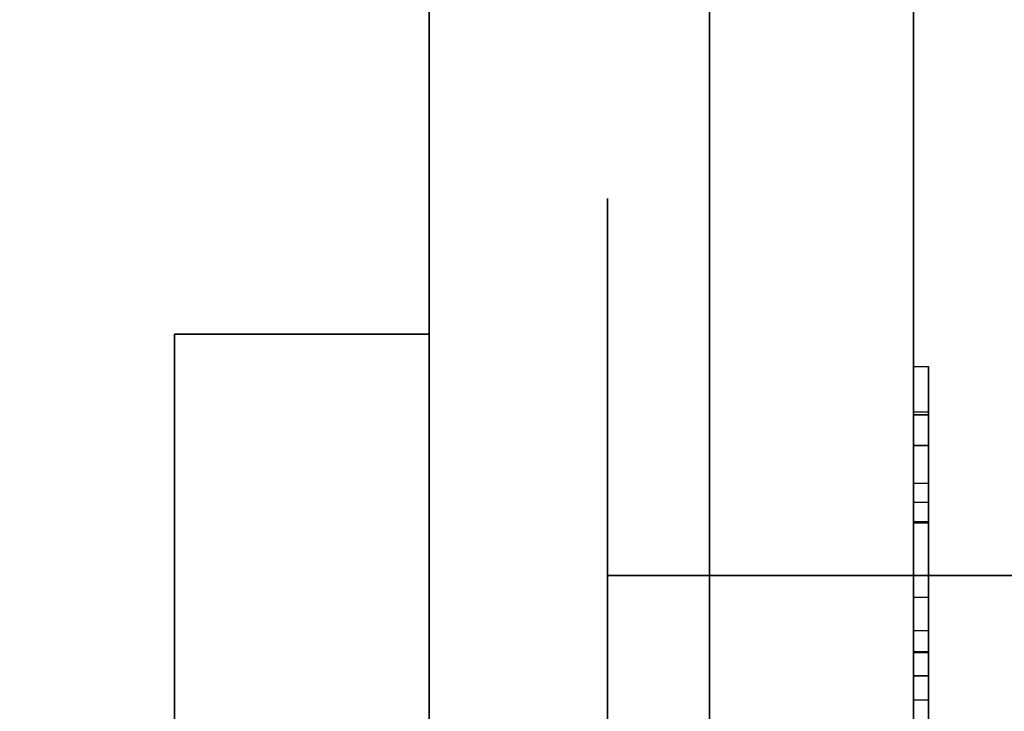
# Model space of a CAD drawing. Header units: millimetres. Extents: x 0 to 1524, y 0 to 1016.
# Tile 13 of 256: x 157.69 to 159.62, y 394.6 to 395.96. Entities that reach past the tile are written whole.
import ezdxf

# ---------------------------------------------------------------- set-up
doc = ezdxf.new("R2010")
doc.units = ezdxf.units.MM
doc.header["$LTSCALE"] = 83.82
doc.layers.get('0').update_dxf_attribs({"linetype": 'CONTINUOUS'})
doc.styles.get("Standard").update_dxf_attribs({"font": 'txt', "width": 0.8})
doc.dimstyles.new('DIMSTYLE_1', dxfattribs={"dimtxt": 15, "dimasz": 12, "dimexe": 0.18, "dimexo": 0.0625, "dimgap": 0.09, "dimtad": 1, "dimzin": 0, "dimdsep": 46, "dimtxsty": 'STANDARD', "dimblk": 'CLOSED', "dimblk1": 'CLOSED', "dimblk2": 'CLOSED', "dimcen": 0.09, "dimadec": 0, "dimazin": 0, "dimtp": 0.01, "dimtm": 0.01, "dimtfac": 1, "dimtofl": 0, "dimtmove": 0, "dimatfit": 3, "dimldrblk": 'CLOSED', "dimfxl": 1, "dimtolj": 1, "dimtzin": 0, "dimarcsym": 0})

# ---------------------------------------------------------------- blocks, each defined once
blk = doc.blocks.new('_CLOSED')
at = {"color": 0, "linetype": 'BYBLOCK'}
for p, q in [((0, 0), (-1, 0.20833)), ((-1, 0.20833), (-1, -0.20833)), ((-1, -0.20833), (0, 0)), ((-1, 0), (0, 0))]:
    blk.add_line(p, q, dxfattribs=at)
blk = doc.blocks.new('*D4')
at = {"color": 2, "linetype": 'CONTINUOUS'}
for p, q in [((230.4937, 451.2067), (62.2275, 451.2067)), ((63.2275, 451.2067), (63.2275, 415.0317)), ((63.2275, 378.8567), (63.2275, 415.0317)), ((168.9687, 378.8567), (62.2275, 378.8567))]:
    blk.add_line(p, q, dxfattribs=at)
at = {"color": 2, "linetype": 'CONTINUOUS', "xscale": 12, "yscale": 12, "zscale": 12}
for p, rotation in [((63.2275, 451.2067), 90), ((63.2275, 378.8567), 270)]:
    blk.add_blockref('_CLOSED', p, dxfattribs=dict(at, rotation=rotation))

msp = doc.modelspace()

# ---------------------------------------------------------------- linework, layer by layer
at = {"color": 7, "linetype": 'CONTINUOUS'}
for p, q in [((158.4937, 400.3067), (158.4937, 393.7067)), ((158.4937, 393.7067), (158.4937, 400.3067)), ((158.4937, 400.3067), (158.4937, 393.7067)), ((158.4937, 393.7067), (158.4937, 400.3067)), ((158.4937, 400.3067), (158.4937, 393.7067)), ((158.4937, 393.7067), (158.4937, 400.3067)), ((158.4937, 400.3067), (158.4937, 393.7067)), ((158.4937, 393.7067), (158.4937, 400.3067)), ((158.8437, 395.6067), (158.8437, 394.7067)), ((158.8437, 395.1067), (158.8437, 395.6067)), ((158.8437, 395.6067), (158.8437, 395.1067)), ((158.8437, 394.7067), (158.8437, 395.6067)), ((158.8437, 395.6067), (158.8437, 394.7067)), ((158.8437, 395.1067), (158.8437, 395.6067)), ((158.8437, 395.6067), (158.8437, 395.1067)), ((158.8437, 394.7067), (158.8437, 395.6067)), ((158.8437, 395.6067), (158.8437, 394.7067)), ((158.8437, 395.1067), (158.8437, 395.6067)), ((158.8437, 395.6067), (158.8437, 395.1067)), ((158.8437, 394.7067), (158.8437, 395.6067)), ((158.8437, 395.6067), (158.8437, 394.7067)), ((158.8437, 395.1067), (158.8437, 395.6067)), ((158.8437, 395.6067), (158.8437, 395.1067)), ((158.8437, 394.7067), (158.8437, 395.6067)), ((159.0437, 395.6067), (159.0437, 395.1067)), ((159.0437, 395.0035), (159.0437, 395.6067)), ((159.0437, 395.6067), (159.0437, 395.0035)), ((159.0437, 395.1067), (159.0437, 395.6067)), ((159.0437, 395.6067), (159.0437, 395.1067)), ((159.0437, 395.0035), (159.0437, 395.6067)), ((159.0437, 395.6067), (159.0437, 395.0035)), ((159.0437, 395.1067), (159.0437, 395.6067)), ((159.0437, 395.6067), (159.0437, 395.1067)), ((159.0437, 395.0035), (159.0437, 395.6067)), ((159.0437, 395.6067), (159.0437, 395.0035)), ((159.0437, 395.1067), (159.0437, 395.6067)), ((159.0437, 395.6067), (159.0437, 395.1067)), ((159.0437, 395.0035), (159.0437, 395.6067)), ((159.0437, 395.6067), (159.0437, 395.0035)), ((159.0437, 395.1067), (159.0437, 395.6067)), ((157.9937, 395.3401), (157.9937, 393.7567)), ((158.4937, 395.3401), (157.9937, 395.3401)), ((157.9937, 393.7567), (157.9937, 395.3401)), ((157.9937, 395.3401), (158.4937, 395.3401)), ((157.9937, 395.3401), (157.9937, 393.7567)), ((158.4937, 395.3401), (157.9937, 395.3401)), ((157.9937, 393.7567), (157.9937, 395.3401)), ((157.9937, 395.3401), (158.4937, 395.3401)), ((157.9937, 395.3401), (157.9937, 393.7567)), ((158.4937, 395.3401), (157.9937, 395.3401)), ((157.9937, 393.7567), (157.9937, 395.3401)), ((157.9937, 395.3401), (158.4937, 395.3401)), ((157.9937, 395.3401), (157.9937, 393.7567)), ((158.4937, 395.3401), (157.9937, 395.3401)), ((157.9937, 393.7567), (157.9937, 395.3401)), ((157.9937, 395.3401), (158.4937, 395.3401)), ((158.4937, 393.7567), (158.4937, 395.3401)), ((158.4937, 395.3401), (158.4937, 393.7567)), ((158.4937, 393.7567), (158.4937, 395.3401)), ((158.4937, 395.3401), (158.4937, 393.7567)), ((158.4937, 393.7567), (158.4937, 395.3401)), ((158.4937, 395.3401), (158.4937, 393.7567)), ((158.4937, 393.7567), (158.4937, 395.3401)), ((158.4937, 395.3401), (158.4937, 393.7567)), ((159.4437, 395.2772), (159.4437, 395.2381)), ((159.4437, 395.2772), (159.4437, 395.2381)), ((159.4437, 395.2772), (159.4437, 395.2381)), ((159.4437, 395.2772), (159.4437, 395.2381)), ((159.4437, 395.2405), (159.4437, 395.277)), ((159.4437, 395.2405), (159.4437, 395.277)), ((159.4437, 395.2405), (159.4437, 395.277)), ((159.4437, 395.2405), (159.4437, 395.277)), ((159.4737, 395.2381), (159.4737, 395.2772)), ((159.4737, 395.2381), (159.4737, 395.2772)), ((159.4737, 395.2381), (159.4737, 395.2772)), ((159.4737, 395.2381), (159.4737, 395.2772)), ((159.4737, 395.277), (159.4737, 395.2405)), ((159.4737, 395.277), (159.4737, 395.2405)), ((159.4737, 395.277), (159.4737, 395.2405)), ((159.4737, 395.277), (159.4737, 395.2405)), ((159.4437, 395.1166), (159.4437, 395.2405)), ((159.4437, 395.1166), (159.4437, 395.2405)), ((159.4437, 395.1166), (159.4437, 395.2405)), ((159.4437, 395.1166), (159.4437, 395.2405)), ((159.4437, 395.2381), (159.4437, 394.1347)), ((159.4437, 395.2381), (159.4437, 394.1347)), ((159.4437, 395.2381), (159.4437, 394.1347)), ((159.4437, 395.2381), (159.4437, 394.1347)), ((159.4737, 395.2405), (159.4737, 395.1166)), ((159.4737, 395.2405), (159.4737, 395.1166)), ((159.4737, 395.2405), (159.4737, 395.1166)), ((159.4737, 395.2405), (159.4737, 395.1166)), ((159.4737, 394.1347), (159.4737, 395.2381)), ((159.4737, 394.1347), (159.4737, 395.2381)), ((159.4737, 394.1347), (159.4737, 395.2381)), ((159.4737, 394.1347), (159.4737, 395.2381)), ((159.4437, 395.0844), (159.4437, 395.1166)), ((159.4437, 395.0844), (159.4437, 395.1166)), ((159.4437, 395.0844), (159.4437, 395.1166)), ((159.4437, 395.0844), (159.4437, 395.1166)), ((159.4737, 395.1166), (159.4737, 395.0844)), ((159.4737, 395.1166), (159.4737, 395.0844)), ((159.4737, 395.1166), (159.4737, 395.0844)), ((159.4737, 395.1166), (159.4737, 395.0844)), ((158.8437, 394.9667), (158.8437, 395.1067)), ((158.8437, 395.1067), (158.8437, 394.9667)), ((158.8437, 394.9667), (158.8437, 395.1067)), ((158.8437, 395.1067), (158.8437, 394.9667)), ((158.8437, 394.9667), (158.8437, 395.1067)), ((158.8437, 395.1067), (158.8437, 394.9667)), ((158.8437, 394.9667), (158.8437, 395.1067)), ((158.8437, 395.1067), (158.8437, 394.9667)), ((159.0437, 395.1067), (159.0437, 394.9667)), ((159.0437, 394.9667), (159.0437, 395.1067)), ((159.0437, 395.1067), (159.0437, 394.9667)), ((159.0437, 394.9667), (159.0437, 395.1067)), ((159.0437, 395.1067), (159.0437, 394.9667)), ((159.0437, 394.9667), (159.0437, 395.1067)), ((159.0437, 395.1067), (159.0437, 394.9667)), ((159.0437, 394.9667), (159.0437, 395.1067)), ((159.4437, 395.0474), (159.4437, 395.0845)), ((159.4437, 395.0474), (159.4437, 395.0845)), ((159.4437, 395.0474), (159.4437, 395.0845)), ((159.4437, 395.0474), (159.4437, 395.0845)), ((159.4737, 395.0844), (159.4737, 395.0474)), ((159.4737, 395.0844), (159.4737, 395.0474)), ((159.4737, 395.0844), (159.4737, 395.0474)), ((159.4737, 395.0844), (159.4737, 395.0474)), ((159.4737, 395.0474), (159.4437, 395.0474)), ((159.4737, 395.0474), (159.4437, 395.0474)), ((159.4737, 395.0474), (159.4437, 395.0474)), ((159.4737, 395.0474), (159.4437, 395.0474)), ((159.0437, 394.7067), (159.0437, 395.0035)), ((159.0437, 395.0035), (159.0437, 394.7067)), ((159.0437, 394.7067), (159.0437, 395.0035)), ((159.0437, 395.0035), (159.0437, 394.7067)), ((159.0437, 394.7067), (159.0437, 395.0035)), ((159.0437, 395.0035), (159.0437, 394.7067)), ((159.0437, 394.7067), (159.0437, 395.0035)), ((159.0437, 395.0035), (159.0437, 394.7067)), ((159.4437, 394.1367), (159.4437, 395.0104)), ((159.4437, 395.0104), (159.4737, 395.0104)), ((159.4437, 394.1367), (159.4437, 395.0104)), ((159.4437, 395.0104), (159.4737, 395.0104)), ((159.4437, 394.1367), (159.4437, 395.0104)), ((159.4437, 395.0104), (159.4737, 395.0104)), ((159.4437, 394.1367), (159.4437, 395.0104)), ((159.4437, 395.0104), (159.4737, 395.0104)), ((159.4737, 395.0104), (159.4737, 394.1367)), ((159.4737, 395.0104), (159.4737, 394.1367)), ((159.4737, 395.0104), (159.4737, 394.1367)), ((159.4737, 395.0104), (159.4737, 394.1367)), ((158.8437, 394.8667), (158.8437, 394.9667)), ((158.8437, 394.9667), (158.8437, 394.8667)), ((158.8437, 394.8667), (158.8437, 394.9667)), ((158.8437, 394.9667), (158.8437, 394.8667)), ((158.8437, 394.8667), (158.8437, 394.9667)), ((158.8437, 394.9667), (158.8437, 394.8667)), ((158.8437, 394.8667), (158.8437, 394.9667)), ((158.8437, 394.9667), (158.8437, 394.8667)), ((159.0437, 394.9667), (159.0437, 394.8667)), ((159.0437, 394.8667), (159.0437, 394.9667)), ((159.0437, 394.9667), (159.0437, 394.8667)), ((159.0437, 394.8667), (159.0437, 394.9667)), ((159.0437, 394.9667), (159.0437, 394.8667)), ((159.0437, 394.8667), (159.0437, 394.9667)), ((159.0437, 394.9667), (159.0437, 394.8667)), ((159.0437, 394.8667), (159.0437, 394.9667)), ((159.4437, 394.9337), (159.4437, 394.9724)), ((159.4437, 394.9724), (159.4737, 394.9724)), ((159.4437, 394.9337), (159.4437, 394.9724)), ((159.4437, 394.9724), (159.4737, 394.9724)), ((159.4437, 394.9337), (159.4437, 394.9724)), ((159.4437, 394.9724), (159.4737, 394.9724)), ((159.4437, 394.9337), (159.4437, 394.9724)), ((159.4437, 394.9724), (159.4737, 394.9724)), ((159.4437, 394.9719), (159.4437, 394.9337)), ((159.4737, 394.9719), (159.4437, 394.9719)), ((159.4437, 394.9719), (159.4437, 394.9337)), ((159.4737, 394.9719), (159.4437, 394.9719)), ((159.4437, 394.9719), (159.4437, 394.9337)), ((159.4737, 394.9719), (159.4437, 394.9719)), ((159.4437, 394.9719), (159.4437, 394.9337)), ((159.4737, 394.9719), (159.4437, 394.9719)), ((159.4437, 394.8233), (159.4437, 394.9703)), ((159.4437, 394.9703), (159.4737, 394.9703)), ((159.4437, 394.8233), (159.4437, 394.9703)), ((159.4437, 394.9703), (159.4737, 394.9703)), ((159.4437, 394.8233), (159.4437, 394.9703)), ((159.4437, 394.9703), (159.4737, 394.9703)), ((159.4437, 394.8233), (159.4437, 394.9703)), ((159.4437, 394.9703), (159.4737, 394.9703)), ((159.4437, 394.9701), (159.4437, 394.7955)), ((159.4737, 394.9701), (159.4437, 394.9701)), ((159.4437, 394.9701), (159.4437, 394.7955)), ((159.4737, 394.9701), (159.4437, 394.9701)), ((159.4437, 394.9701), (159.4437, 394.7955)), ((159.4737, 394.9701), (159.4437, 394.9701)), ((159.4437, 394.9701), (159.4437, 394.7955)), ((159.4737, 394.9701), (159.4437, 394.9701)), ((159.4737, 394.9724), (159.4737, 394.9337)), ((159.4737, 394.9724), (159.4737, 394.9337)), ((159.4737, 394.9724), (159.4737, 394.9337)), ((159.4737, 394.9724), (159.4737, 394.9337)), ((159.4737, 394.9337), (159.4737, 394.9719)), ((159.4737, 394.9337), (159.4737, 394.9719)), ((159.4737, 394.9337), (159.4737, 394.9719)), ((159.4737, 394.9337), (159.4737, 394.9719)), ((159.4737, 394.9703), (159.4737, 394.8233)), ((159.4737, 394.9703), (159.4737, 394.8233)), ((159.4737, 394.9703), (159.4737, 394.8233)), ((159.4737, 394.9703), (159.4737, 394.8233)), ((159.4737, 394.7955), (159.4737, 394.9701)), ((159.4737, 394.7955), (159.4737, 394.9701)), ((159.4737, 394.7955), (159.4737, 394.9701)), ((159.4737, 394.7955), (159.4737, 394.9701)), ((159.4437, 394.9214), (159.4437, 394.9337)), ((159.4437, 394.9337), (159.4437, 394.9214)), ((159.4437, 394.9214), (159.4437, 394.9337)), ((159.4437, 394.9337), (159.4437, 394.9214)), ((159.4437, 394.9214), (159.4437, 394.9337)), ((159.4437, 394.9337), (159.4437, 394.9214)), ((159.4437, 394.9214), (159.4437, 394.9337)), ((159.4437, 394.9337), (159.4437, 394.9214)), ((159.4737, 394.9214), (159.4737, 394.9337)), ((159.4737, 394.9337), (159.4737, 394.9214)), ((159.4737, 394.9214), (159.4737, 394.9337)), ((159.4737, 394.9337), (159.4737, 394.9214)), ((159.4737, 394.9214), (159.4737, 394.9337)), ((159.4737, 394.9337), (159.4737, 394.9214)), ((159.4737, 394.9214), (159.4737, 394.9337)), ((159.4737, 394.9337), (159.4737, 394.9214)), ((158.8437, 394.8667), (159.0437, 394.8667)), ((158.8437, 394.0667), (158.8437, 394.8667)), ((158.8437, 394.8667), (158.8437, 394.0667)), ((159.0437, 394.8667), (158.8437, 394.8667)), ((159.0437, 394.8667), (158.8437, 394.8667)), ((158.8437, 394.8667), (159.0437, 394.8667)), ((158.8437, 394.8667), (159.0437, 394.8667)), ((158.8437, 394.0667), (158.8437, 394.8667)), ((158.8437, 394.8667), (158.8437, 394.0667)), ((159.0437, 394.8667), (158.8437, 394.8667)), ((159.0437, 394.8667), (158.8437, 394.8667)), ((158.8437, 394.8667), (159.0437, 394.8667)), ((158.8437, 394.8667), (159.0437, 394.8667)), ((158.8437, 394.0667), (158.8437, 394.8667)), ((158.8437, 394.8667), (158.8437, 394.0667)), ((159.0437, 394.8667), (158.8437, 394.8667)), ((159.0437, 394.8667), (158.8437, 394.8667)), ((158.8437, 394.8667), (159.0437, 394.8667)), ((158.8437, 394.8667), (159.0437, 394.8667)), ((158.8437, 394.0667), (158.8437, 394.8667)), ((158.8437, 394.8667), (158.8437, 394.0667)), ((159.0437, 394.8667), (158.8437, 394.8667)), ((159.0437, 394.8667), (158.8437, 394.8667)), ((158.8437, 394.8667), (159.0437, 394.8667)), ((159.0437, 394.8667), (159.0437, 394.0667)), ((159.0437, 394.0667), (159.0437, 394.8667)), ((159.0437, 394.8667), (159.0437, 394.0667)), ((159.0437, 394.0667), (159.0437, 394.8667)), ((159.0437, 394.8667), (159.0437, 394.0667)), ((159.0437, 394.0667), (159.0437, 394.8667)), ((159.0437, 394.8667), (159.0437, 394.0667)), ((159.0437, 394.0667), (159.0437, 394.8667)), ((159.4737, 394.8233), (159.4437, 394.8233)), ((159.4737, 394.8233), (159.4437, 394.8233)), ((159.4737, 394.8233), (159.4437, 394.8233)), ((159.4737, 394.8233), (159.4437, 394.8233)), ((159.4437, 394.7955), (159.4437, 394.7175)), ((159.4437, 394.7955), (159.4437, 394.7175)), ((159.4437, 394.7955), (159.4437, 394.7175)), ((159.4437, 394.7955), (159.4437, 394.7175)), ((159.4737, 394.7175), (159.4737, 394.7955)), ((159.4737, 394.7175), (159.4737, 394.7955)), ((159.4737, 394.7175), (159.4737, 394.7955)), ((159.4737, 394.7175), (159.4737, 394.7955)), ((159.4437, 394.7148), (159.4437, 394.7585)), ((159.4437, 394.7585), (159.4737, 394.7585)), ((159.4437, 394.7148), (159.4437, 394.7585)), ((159.4437, 394.7585), (159.4737, 394.7585)), ((159.4437, 394.7148), (159.4437, 394.7585)), ((159.4437, 394.7585), (159.4737, 394.7585)), ((159.4437, 394.7148), (159.4437, 394.7585)), ((159.4437, 394.7585), (159.4737, 394.7585)), ((159.4737, 394.7585), (159.4737, 394.7148)), ((159.4737, 394.7585), (159.4737, 394.7148)), ((159.4737, 394.7585), (159.4737, 394.7148)), ((159.4737, 394.7585), (159.4737, 394.7148)), ((158.8437, 394.7067), (158.8437, 393.9667)), ((158.8437, 393.9667), (158.8437, 394.7067)), ((158.8437, 394.7067), (158.8437, 393.9667)), ((158.8437, 393.9667), (158.8437, 394.7067)), ((158.8437, 394.7067), (158.8437, 393.9667)), ((158.8437, 393.9667), (158.8437, 394.7067)), ((158.8437, 394.7067), (158.8437, 393.9667)), ((158.8437, 393.9667), (158.8437, 394.7067)), ((159.0437, 393.9667), (159.0437, 394.7067)), ((159.0437, 394.7067), (159.0437, 393.9667)), ((159.0437, 393.9667), (159.0437, 394.7067)), ((159.0437, 394.7067), (159.0437, 393.9667)), ((159.0437, 393.9667), (159.0437, 394.7067)), ((159.0437, 394.7067), (159.0437, 393.9667)), ((159.0437, 393.9667), (159.0437, 394.7067)), ((159.0437, 394.7067), (159.0437, 393.9667)), ((159.4437, 394.7175), (159.4737, 394.7175)), ((159.4437, 394.7175), (159.4737, 394.7175)), ((159.4437, 394.7175), (159.4737, 394.7175)), ((159.4437, 394.7175), (159.4737, 394.7175)), ((159.4737, 394.7148), (159.4437, 394.7148)), ((159.4737, 394.7148), (159.4437, 394.7148)), ((159.4737, 394.7148), (159.4437, 394.7148)), ((159.4737, 394.7148), (159.4437, 394.7148))]:
    msp.add_line(p, q, dxfattribs=at)
at = {"color": 6, "linetype": 'CONTINUOUS'}
for p, q in [((159.4437, 400.2567), (159.4437, 393.7567)), ((159.4437, 393.7567), (159.4437, 400.2567)), ((159.4437, 400.2567), (159.4437, 393.7567)), ((159.4437, 393.7567), (159.4437, 400.2567)), ((159.4437, 400.2567), (159.4437, 393.7567)), ((159.4437, 393.7567), (159.4437, 400.2567)), ((159.4437, 400.2567), (159.4437, 393.7567)), ((159.4437, 393.7567), (159.4437, 400.2567)), ((159.0437, 396.6067), (159.0437, 394.8667)), ((159.0437, 394.8667), (159.0437, 396.6067)), ((159.0437, 396.6067), (159.0437, 394.8667)), ((159.0437, 394.8667), (159.0437, 396.6067)), ((159.0437, 396.6067), (159.0437, 394.8667)), ((159.0437, 394.8667), (159.0437, 396.6067)), ((159.0437, 396.6067), (159.0437, 394.8667)), ((159.0437, 394.8667), (159.0437, 396.6067)), ((159.0437, 396.6067), (159.0437, 394.8667)), ((159.0437, 394.8667), (159.0437, 396.6067)), ((159.0437, 396.6067), (159.0437, 394.8667)), ((159.0437, 394.8667), (159.0437, 396.6067)), ((159.0437, 396.6067), (159.0437, 394.8667)), ((159.0437, 394.8667), (159.0437, 396.6067)), ((159.0437, 396.6067), (159.0437, 394.8667)), ((159.0437, 394.8667), (159.0437, 396.6067)), ((159.4437, 395.1828), (159.4437, 395.277)), ((159.4437, 395.277), (159.4437, 395.1819)), ((159.4437, 395.277), (159.4737, 395.277)), ((159.4437, 395.1828), (159.4437, 395.277)), ((159.4437, 395.277), (159.4437, 395.1819)), ((159.4437, 395.277), (159.4737, 395.277)), ((159.4437, 395.1828), (159.4437, 395.277)), ((159.4437, 395.277), (159.4437, 395.1819)), ((159.4437, 395.277), (159.4737, 395.277)), ((159.4437, 395.1828), (159.4437, 395.277)), ((159.4437, 395.277), (159.4437, 395.1819)), ((159.4437, 395.277), (159.4737, 395.277)), ((159.4737, 395.1819), (159.4737, 395.277)), ((159.4737, 395.277), (159.4737, 395.1828)), ((159.4737, 395.1819), (159.4737, 395.277)), ((159.4737, 395.277), (159.4737, 395.1828)), ((159.4737, 395.1819), (159.4737, 395.277)), ((159.4737, 395.277), (159.4737, 395.1828)), ((159.4737, 395.1819), (159.4737, 395.277)), ((159.4737, 395.277), (159.4737, 395.1828)), ((159.4437, 395.1881), (159.4437, 395.1222)), ((159.4437, 395.1217), (159.4437, 395.1881)), ((159.4437, 395.1881), (159.4737, 395.1881)), ((159.4437, 395.1881), (159.4437, 395.1222)), ((159.4437, 395.1217), (159.4437, 395.1881)), ((159.4437, 395.1881), (159.4737, 395.1881)), ((159.4437, 395.1881), (159.4437, 395.1222)), ((159.4437, 395.1217), (159.4437, 395.1881)), ((159.4437, 395.1881), (159.4737, 395.1881)), ((159.4437, 395.1881), (159.4437, 395.1222)), ((159.4437, 395.1217), (159.4437, 395.1881)), ((159.4437, 395.1881), (159.4737, 395.1881)), ((159.4737, 395.1881), (159.4737, 395.1217)), ((159.4737, 395.1222), (159.4737, 395.1881)), ((159.4737, 395.1881), (159.4737, 395.1217)), ((159.4737, 395.1222), (159.4737, 395.1881)), ((159.4737, 395.1881), (159.4737, 395.1217)), ((159.4737, 395.1222), (159.4737, 395.1881)), ((159.4737, 395.1881), (159.4737, 395.1217)), ((159.4737, 395.1222), (159.4737, 395.1881)), ((159.4437, 394.9724), (159.4437, 395.1828)), ((159.4437, 395.1828), (159.4737, 395.1828)), ((159.4437, 394.9724), (159.4437, 395.1828)), ((159.4437, 395.1828), (159.4737, 395.1828)), ((159.4437, 394.9724), (159.4437, 395.1828)), ((159.4437, 395.1828), (159.4737, 395.1828)), ((159.4437, 394.9724), (159.4437, 395.1828)), ((159.4437, 395.1828), (159.4737, 395.1828)), ((159.4437, 395.1819), (159.4437, 394.9701)), ((159.4437, 395.1819), (159.4737, 395.1819)), ((159.4437, 395.1819), (159.4437, 394.9701)), ((159.4437, 395.1819), (159.4737, 395.1819)), ((159.4437, 395.1819), (159.4437, 394.9701)), ((159.4437, 395.1819), (159.4737, 395.1819)), ((159.4437, 395.1819), (159.4437, 394.9701)), ((159.4437, 395.1819), (159.4737, 395.1819)), ((159.4737, 395.1828), (159.4737, 394.9724)), ((159.4737, 395.1828), (159.4737, 394.9724)), ((159.4737, 395.1828), (159.4737, 394.9724)), ((159.4737, 395.1828), (159.4737, 394.9724)), ((159.4737, 394.9701), (159.4737, 395.1819)), ((159.4737, 394.9701), (159.4737, 395.1819)), ((159.4737, 394.9701), (159.4737, 395.1819)), ((159.4737, 394.9701), (159.4737, 395.1819)), ((159.4437, 395.1222), (159.4437, 394.9719)), ((159.4437, 395.1222), (159.4737, 395.1222)), ((159.4437, 395.1222), (159.4437, 394.9719)), ((159.4437, 395.1222), (159.4737, 395.1222)), ((159.4437, 395.1222), (159.4437, 394.9719)), ((159.4437, 395.1222), (159.4737, 395.1222)), ((159.4437, 395.1222), (159.4437, 394.9719)), ((159.4437, 395.1222), (159.4737, 395.1222)), ((159.4437, 394.9703), (159.4437, 395.1217)), ((159.4437, 395.1217), (159.4737, 395.1217)), ((159.4437, 394.9703), (159.4437, 395.1217)), ((159.4437, 395.1217), (159.4737, 395.1217)), ((159.4437, 394.9703), (159.4437, 395.1217)), ((159.4437, 395.1217), (159.4737, 395.1217)), ((159.4437, 394.9703), (159.4437, 395.1217)), ((159.4437, 395.1217), (159.4737, 395.1217)), ((159.4737, 394.9719), (159.4737, 395.1222)), ((159.4737, 394.9719), (159.4737, 395.1222)), ((159.4737, 394.9719), (159.4737, 395.1222)), ((159.4737, 394.9719), (159.4737, 395.1222)), ((159.4737, 395.1217), (159.4737, 394.9703)), ((159.4737, 395.1217), (159.4737, 394.9703)), ((159.4737, 395.1217), (159.4737, 394.9703)), ((159.4737, 395.1217), (159.4737, 394.9703)), ((159.4437, 395.0104), (159.4437, 395.0474)), ((159.4437, 395.0104), (159.4437, 395.0474)), ((159.4437, 395.0104), (159.4437, 395.0474)), ((159.4437, 395.0104), (159.4437, 395.0474)), ((159.4737, 395.0474), (159.4737, 395.0104)), ((159.4737, 395.0474), (159.4737, 395.0104)), ((159.4737, 395.0474), (159.4737, 395.0104)), ((159.4737, 395.0474), (159.4737, 395.0104)), ((159.4437, 395.0104), (159.4737, 395.0104)), ((159.4437, 395.0104), (159.4737, 395.0104)), ((159.4437, 395.0104), (159.4737, 395.0104)), ((159.4437, 395.0104), (159.4737, 395.0104)), ((158.8437, 394.8667), (158.8437, 394.0667)), ((158.8437, 394.0667), (158.8437, 394.8667)), ((158.8437, 394.8667), (158.8437, 394.0667)), ((158.8437, 394.0667), (158.8437, 394.8667)), ((158.8437, 394.8667), (158.8437, 394.0667)), ((158.8437, 394.0667), (158.8437, 394.8667)), ((158.8437, 394.8667), (158.8437, 394.0667)), ((158.8437, 394.0667), (158.8437, 394.8667)), ((159.0437, 394.8667), (160.8876, 394.8667)), ((159.0437, 394.8667), (159.0437, 394.0667)), ((160.8437, 394.8667), (159.0437, 394.8667)), ((159.0437, 394.0667), (159.0437, 394.8667)), ((159.0437, 394.8667), (160.8437, 394.8667)), ((160.8876, 394.8667), (159.0437, 394.8667)), ((159.0437, 394.8667), (159.0437, 394.0667)), ((159.0437, 394.8667), (159.0437, 394.0667)), ((159.0437, 394.8667), (160.8876, 394.8667)), ((159.0437, 394.8667), (159.0437, 394.0667)), ((160.8437, 394.8667), (159.0437, 394.8667)), ((159.0437, 394.0667), (159.0437, 394.8667)), ((159.0437, 394.8667), (160.8437, 394.8667)), ((160.8876, 394.8667), (159.0437, 394.8667)), ((159.0437, 394.8667), (159.0437, 394.0667)), ((159.0437, 394.8667), (159.0437, 394.0667)), ((159.0437, 394.8667), (160.8876, 394.8667)), ((159.0437, 394.8667), (159.0437, 394.0667)), ((160.8437, 394.8667), (159.0437, 394.8667)), ((159.0437, 394.0667), (159.0437, 394.8667)), ((159.0437, 394.8667), (160.8437, 394.8667)), ((160.8876, 394.8667), (159.0437, 394.8667)), ((159.0437, 394.8667), (159.0437, 394.0667)), ((159.0437, 394.8667), (159.0437, 394.0667)), ((159.0437, 394.8667), (160.8876, 394.8667)), ((159.0437, 394.8667), (159.0437, 394.0667)), ((160.8437, 394.8667), (159.0437, 394.8667)), ((159.0437, 394.0667), (159.0437, 394.8667)), ((159.0437, 394.8667), (160.8437, 394.8667)), ((160.8876, 394.8667), (159.0437, 394.8667)), ((159.0437, 394.8667), (159.0437, 394.0667)), ((159.0437, 394.8667), (159.0437, 394.0667)), ((159.4437, 394.7585), (159.4437, 394.8233)), ((159.4437, 394.7585), (159.4437, 394.8233)), ((159.4437, 394.7585), (159.4437, 394.8233)), ((159.4437, 394.7585), (159.4437, 394.8233)), ((159.4737, 394.8233), (159.4737, 394.7585)), ((159.4737, 394.8233), (159.4737, 394.7585)), ((159.4737, 394.8233), (159.4737, 394.7585)), ((159.4737, 394.8233), (159.4737, 394.7585)), ((159.4437, 394.7175), (159.4437, 394.6224)), ((159.4437, 394.7175), (159.4437, 394.6224)), ((159.4437, 394.7175), (159.4437, 394.6224)), ((159.4437, 394.7175), (159.4437, 394.6224)), ((159.4437, 394.6696), (159.4437, 394.7148)), ((159.4437, 394.6696), (159.4437, 394.7148)), ((159.4437, 394.6696), (159.4437, 394.7148)), ((159.4437, 394.6696), (159.4437, 394.7148)), ((159.4737, 394.6224), (159.4737, 394.7175)), ((159.4737, 394.6224), (159.4737, 394.7175)), ((159.4737, 394.6224), (159.4737, 394.7175)), ((159.4737, 394.6224), (159.4737, 394.7175)), ((159.4737, 394.7148), (159.4737, 394.6696)), ((159.4737, 394.7148), (159.4737, 394.6696)), ((159.4737, 394.7148), (159.4737, 394.6696)), ((159.4737, 394.7148), (159.4737, 394.6696)), ((159.4437, 394.5937), (159.4437, 394.6696)), ((159.4737, 394.6696), (159.4437, 394.6696)), ((159.4437, 394.6696), (159.4737, 394.6696)), ((159.4437, 394.5937), (159.4437, 394.6696)), ((159.4737, 394.6696), (159.4437, 394.6696)), ((159.4437, 394.6696), (159.4737, 394.6696)), ((159.4437, 394.5937), (159.4437, 394.6696)), ((159.4737, 394.6696), (159.4437, 394.6696)), ((159.4437, 394.6696), (159.4737, 394.6696)), ((159.4437, 394.5937), (159.4437, 394.6696)), ((159.4737, 394.6696), (159.4437, 394.6696)), ((159.4437, 394.6696), (159.4737, 394.6696)), ((159.4737, 394.6696), (159.4737, 394.5937)), ((159.4737, 394.6696), (159.4737, 394.5937)), ((159.4737, 394.6696), (159.4737, 394.5937)), ((159.4737, 394.6696), (159.4737, 394.5937)), ((159.4437, 394.6224), (159.4437, 394.4198)), ((159.4437, 394.6224), (159.4737, 394.6224)), ((159.4437, 394.6224), (159.4437, 394.4198)), ((159.4437, 394.6224), (159.4737, 394.6224)), ((159.4437, 394.6224), (159.4437, 394.4198)), ((159.4437, 394.6224), (159.4737, 394.6224)), ((159.4437, 394.6224), (159.4437, 394.4198)), ((159.4437, 394.6224), (159.4737, 394.6224)), ((159.4737, 394.4198), (159.4737, 394.6224)), ((159.4737, 394.4198), (159.4737, 394.6224)), ((159.4737, 394.4198), (159.4737, 394.6224)), ((159.4737, 394.4198), (159.4737, 394.6224))]:
    msp.add_line(p, q, dxfattribs=at)
for points in [[(159.4437, 395.0067), (159.4437, 395.0843), (159.4437, 395.1591), (159.4437, 395.228), (159.4437, 395.2895), (159.4437, 395.339), (159.4437, 395.3759), (159.4437, 395.3988), (159.4437, 395.4067), (159.4437, 395.399), (159.4437, 395.3765), (159.4437, 395.3398), (159.4437, 395.2895), (159.4437, 395.2292), (159.4437, 395.1604), (159.4437, 395.0857), (159.4437, 395.0067)], [(159.4437, 395.0067), (159.4437, 395.0843), (159.4437, 395.1591), (159.4437, 395.228), (159.4437, 395.2895), (159.4437, 395.339), (159.4437, 395.3759), (159.4437, 395.3988), (159.4437, 395.4067), (159.4437, 395.399), (159.4437, 395.3765), (159.4437, 395.3398), (159.4437, 395.2895), (159.4437, 395.2292), (159.4437, 395.1604), (159.4437, 395.0857), (159.4437, 395.0067)], [(159.4437, 395.0067), (159.4437, 395.0843), (159.4437, 395.1591), (159.4437, 395.228), (159.4437, 395.2895), (159.4437, 395.339), (159.4437, 395.3759), (159.4437, 395.3988), (159.4437, 395.4067), (159.4437, 395.399), (159.4437, 395.3765), (159.4437, 395.3398), (159.4437, 395.2895), (159.4437, 395.2292), (159.4437, 395.1604), (159.4437, 395.0857), (159.4437, 395.0067)], [(159.4437, 395.0067), (159.4437, 395.0843), (159.4437, 395.1591), (159.4437, 395.228), (159.4437, 395.2895), (159.4437, 395.339), (159.4437, 395.3759), (159.4437, 395.3988), (159.4437, 395.4067), (159.4437, 395.399), (159.4437, 395.3765), (159.4437, 395.3398), (159.4437, 395.2895), (159.4437, 395.2292), (159.4437, 395.1604), (159.4437, 395.0857), (159.4437, 395.0067)], [(159.4437, 395.0067), (159.4437, 395.0843), (159.4437, 395.1591), (159.4437, 395.228), (159.4437, 395.2895), (159.4437, 395.339), (159.4437, 395.3759), (159.4437, 395.3988), (159.4437, 395.4067), (159.4437, 395.399), (159.4437, 395.3765), (159.4437, 395.3398), (159.4437, 395.2895), (159.4437, 395.2292), (159.4437, 395.1604), (159.4437, 395.0857), (159.4437, 395.0067)], [(159.4437, 395.0067), (159.4437, 395.0843), (159.4437, 395.1591), (159.4437, 395.228), (159.4437, 395.2895), (159.4437, 395.339), (159.4437, 395.3759), (159.4437, 395.3988), (159.4437, 395.4067), (159.4437, 395.399), (159.4437, 395.3765), (159.4437, 395.3398), (159.4437, 395.2895), (159.4437, 395.2292), (159.4437, 395.1604), (159.4437, 395.0857), (159.4437, 395.0067)], [(159.4437, 395.0067), (159.4437, 395.0843), (159.4437, 395.1591), (159.4437, 395.228), (159.4437, 395.2895), (159.4437, 395.339), (159.4437, 395.3759), (159.4437, 395.3988), (159.4437, 395.4067), (159.4437, 395.399), (159.4437, 395.3765), (159.4437, 395.3398), (159.4437, 395.2895), (159.4437, 395.2292), (159.4437, 395.1604), (159.4437, 395.0857), (159.4437, 395.0067)], [(159.4437, 395.0067), (159.4437, 395.0843), (159.4437, 395.1591), (159.4437, 395.228), (159.4437, 395.2895), (159.4437, 395.339), (159.4437, 395.3759), (159.4437, 395.3988), (159.4437, 395.4067), (159.4437, 395.399), (159.4437, 395.3765), (159.4437, 395.3398), (159.4437, 395.2895), (159.4437, 395.2292), (159.4437, 395.1604), (159.4437, 395.0857), (159.4437, 395.0067)], [(159.4437, 395.0067), (159.4437, 394.929), (159.4437, 394.8542), (159.4437, 394.7853), (159.4437, 394.7238), (159.4437, 394.6743), (159.4437, 394.6374), (159.4437, 394.6145), (159.4437, 394.6067), (159.4437, 394.6143), (159.4437, 394.6368), (159.4437, 394.6735), (159.4437, 394.7238), (159.4437, 394.7841), (159.4437, 394.8529), (159.4437, 394.9276), (159.4437, 395.0067)], [(159.4437, 395.0067), (159.4437, 394.929), (159.4437, 394.8542), (159.4437, 394.7853), (159.4437, 394.7238), (159.4437, 394.6743), (159.4437, 394.6374), (159.4437, 394.6145), (159.4437, 394.6067), (159.4437, 394.6143), (159.4437, 394.6368), (159.4437, 394.6735), (159.4437, 394.7238), (159.4437, 394.7841), (159.4437, 394.8529), (159.4437, 394.9276), (159.4437, 395.0067)], [(159.4437, 395.0067), (159.4437, 394.929), (159.4437, 394.8542), (159.4437, 394.7853), (159.4437, 394.7238), (159.4437, 394.6743), (159.4437, 394.6374), (159.4437, 394.6145), (159.4437, 394.6067), (159.4437, 394.6143), (159.4437, 394.6368), (159.4437, 394.6735), (159.4437, 394.7238), (159.4437, 394.7841), (159.4437, 394.8529), (159.4437, 394.9276), (159.4437, 395.0067)], [(159.4437, 395.0067), (159.4437, 394.929), (159.4437, 394.8542), (159.4437, 394.7853), (159.4437, 394.7238), (159.4437, 394.6743), (159.4437, 394.6374), (159.4437, 394.6145), (159.4437, 394.6067), (159.4437, 394.6143), (159.4437, 394.6368), (159.4437, 394.6735), (159.4437, 394.7238), (159.4437, 394.7841), (159.4437, 394.8529), (159.4437, 394.9276), (159.4437, 395.0067)], [(159.4437, 395.0067), (159.4437, 394.929), (159.4437, 394.8542), (159.4437, 394.7853), (159.4437, 394.7238), (159.4437, 394.6743), (159.4437, 394.6374), (159.4437, 394.6145), (159.4437, 394.6067), (159.4437, 394.6143), (159.4437, 394.6368), (159.4437, 394.6735), (159.4437, 394.7238), (159.4437, 394.7841), (159.4437, 394.8529), (159.4437, 394.9276), (159.4437, 395.0067)], [(159.4437, 395.0067), (159.4437, 394.929), (159.4437, 394.8542), (159.4437, 394.7853), (159.4437, 394.7238), (159.4437, 394.6743), (159.4437, 394.6374), (159.4437, 394.6145), (159.4437, 394.6067), (159.4437, 394.6143), (159.4437, 394.6368), (159.4437, 394.6735), (159.4437, 394.7238), (159.4437, 394.7841), (159.4437, 394.8529), (159.4437, 394.9276), (159.4437, 395.0067)], [(159.4437, 395.0067), (159.4437, 394.929), (159.4437, 394.8542), (159.4437, 394.7853), (159.4437, 394.7238), (159.4437, 394.6743), (159.4437, 394.6374), (159.4437, 394.6145), (159.4437, 394.6067), (159.4437, 394.6143), (159.4437, 394.6368), (159.4437, 394.6735), (159.4437, 394.7238), (159.4437, 394.7841), (159.4437, 394.8529), (159.4437, 394.9276), (159.4437, 395.0067)], [(159.4437, 395.0067), (159.4437, 394.929), (159.4437, 394.8542), (159.4437, 394.7853), (159.4437, 394.7238), (159.4437, 394.6743), (159.4437, 394.6374), (159.4437, 394.6145), (159.4437, 394.6067), (159.4437, 394.6143), (159.4437, 394.6368), (159.4437, 394.6735), (159.4437, 394.7238), (159.4437, 394.7841), (159.4437, 394.8529), (159.4437, 394.9276), (159.4437, 395.0067)], [(158.8437, 394.8667), (158.8475, 394.8667), (158.8588, 394.8667), (158.8771, 394.8667), (158.9022, 394.8667), (158.9324, 394.8667), (158.9668, 394.8667), (159.0041, 394.8667), (159.0437, 394.8667)], [(159.0437, 394.8667), (159.0048, 394.8667), (158.9674, 394.8667), (158.933, 394.8667), (158.9022, 394.8667), (158.8775, 394.8667), (158.859, 394.8667), (158.8476, 394.8667), (158.8437, 394.8667)], [(158.8437, 394.8667), (158.8475, 394.8667), (158.8588, 394.8667), (158.8771, 394.8667), (158.9022, 394.8667), (158.9324, 394.8667), (158.9668, 394.8667), (159.0041, 394.8667), (159.0437, 394.8667)], [(159.0437, 394.8667), (159.0048, 394.8667), (158.9674, 394.8667), (158.933, 394.8667), (158.9022, 394.8667), (158.8775, 394.8667), (158.859, 394.8667), (158.8476, 394.8667), (158.8437, 394.8667)], [(158.8437, 394.8667), (158.8475, 394.8667), (158.8588, 394.8667), (158.8771, 394.8667), (158.9022, 394.8667), (158.9324, 394.8667), (158.9668, 394.8667), (159.0041, 394.8667), (159.0437, 394.8667)], [(159.0437, 394.8667), (159.0048, 394.8667), (158.9674, 394.8667), (158.933, 394.8667), (158.9022, 394.8667), (158.8775, 394.8667), (158.859, 394.8667), (158.8476, 394.8667), (158.8437, 394.8667)], [(158.8437, 394.8667), (158.8475, 394.8667), (158.8588, 394.8667), (158.8771, 394.8667), (158.9022, 394.8667), (158.9324, 394.8667), (158.9668, 394.8667), (159.0041, 394.8667), (159.0437, 394.8667)], [(159.0437, 394.8667), (159.0048, 394.8667), (158.9674, 394.8667), (158.933, 394.8667), (158.9022, 394.8667), (158.8775, 394.8667), (158.859, 394.8667), (158.8476, 394.8667), (158.8437, 394.8667)]]:
    msp.add_lwpolyline(points, dxfattribs=at)
at = {"color": 7, "linetype": 'CONTINUOUS'}
for points in [[(159.0437, 395.0067), (159.0437, 395.0395), (159.0437, 395.0711), (159.0437, 395.1002), (159.0437, 395.1262), (159.0437, 395.1471), (159.0437, 395.1627), (159.0437, 395.1724), (159.0437, 395.1757), (159.0437, 395.1725), (159.0437, 395.163), (159.0437, 395.1475), (159.0437, 395.1262), (159.0437, 395.1007), (159.0437, 395.0716), (159.0437, 395.0401), (159.0437, 395.0067)], [(159.0437, 395.0067), (159.0437, 395.0395), (159.0437, 395.0711), (159.0437, 395.1002), (159.0437, 395.1262), (159.0437, 395.1471), (159.0437, 395.1627), (159.0437, 395.1724), (159.0437, 395.1757), (159.0437, 395.1725), (159.0437, 395.163), (159.0437, 395.1475), (159.0437, 395.1262), (159.0437, 395.1007), (159.0437, 395.0716), (159.0437, 395.0401), (159.0437, 395.0067)], [(159.0437, 395.0067), (159.0437, 395.0395), (159.0437, 395.0711), (159.0437, 395.1002), (159.0437, 395.1262), (159.0437, 395.1471), (159.0437, 395.1627), (159.0437, 395.1724), (159.0437, 395.1757), (159.0437, 395.1725), (159.0437, 395.163), (159.0437, 395.1475), (159.0437, 395.1262), (159.0437, 395.1007), (159.0437, 395.0716), (159.0437, 395.0401), (159.0437, 395.0067)], [(159.0437, 395.0067), (159.0437, 395.0395), (159.0437, 395.0711), (159.0437, 395.1002), (159.0437, 395.1262), (159.0437, 395.1471), (159.0437, 395.1627), (159.0437, 395.1724), (159.0437, 395.1757), (159.0437, 395.1725), (159.0437, 395.163), (159.0437, 395.1475), (159.0437, 395.1262), (159.0437, 395.1007), (159.0437, 395.0716), (159.0437, 395.0401), (159.0437, 395.0067)], [(159.0437, 395.0067), (159.0437, 395.0395), (159.0437, 395.0711), (159.0437, 395.1002), (159.0437, 395.1262), (159.0437, 395.1471), (159.0437, 395.1627), (159.0437, 395.1724), (159.0437, 395.1757), (159.0437, 395.1725), (159.0437, 395.163), (159.0437, 395.1475), (159.0437, 395.1262), (159.0437, 395.1007), (159.0437, 395.0716), (159.0437, 395.0401), (159.0437, 395.0067)], [(159.0437, 395.0067), (159.0437, 395.0395), (159.0437, 395.0711), (159.0437, 395.1002), (159.0437, 395.1262), (159.0437, 395.1471), (159.0437, 395.1627), (159.0437, 395.1724), (159.0437, 395.1757), (159.0437, 395.1725), (159.0437, 395.163), (159.0437, 395.1475), (159.0437, 395.1262), (159.0437, 395.1007), (159.0437, 395.0716), (159.0437, 395.0401), (159.0437, 395.0067)], [(159.0437, 395.0067), (159.0437, 395.0395), (159.0437, 395.0711), (159.0437, 395.1002), (159.0437, 395.1262), (159.0437, 395.1471), (159.0437, 395.1627), (159.0437, 395.1724), (159.0437, 395.1757), (159.0437, 395.1725), (159.0437, 395.163), (159.0437, 395.1475), (159.0437, 395.1262), (159.0437, 395.1007), (159.0437, 395.0716), (159.0437, 395.0401), (159.0437, 395.0067)], [(159.0437, 395.0067), (159.0437, 395.0395), (159.0437, 395.0711), (159.0437, 395.1002), (159.0437, 395.1262), (159.0437, 395.1471), (159.0437, 395.1627), (159.0437, 395.1724), (159.0437, 395.1757), (159.0437, 395.1725), (159.0437, 395.163), (159.0437, 395.1475), (159.0437, 395.1262), (159.0437, 395.1007), (159.0437, 395.0716), (159.0437, 395.0401), (159.0437, 395.0067)], [(159.0437, 395.0067), (159.0437, 394.9738), (159.0437, 394.9422), (159.0437, 394.9131), (159.0437, 394.8871), (159.0437, 394.8662), (159.0437, 394.8506), (159.0437, 394.8409), (159.0437, 394.8376), (159.0437, 394.8408), (159.0437, 394.8504), (159.0437, 394.8658), (159.0437, 394.8871), (159.0437, 394.9126), (159.0437, 394.9417), (159.0437, 394.9732), (159.0437, 395.0067)], [(159.0437, 395.0067), (159.0437, 394.9738), (159.0437, 394.9422), (159.0437, 394.9131), (159.0437, 394.8871), (159.0437, 394.8662), (159.0437, 394.8506), (159.0437, 394.8409), (159.0437, 394.8376), (159.0437, 394.8408), (159.0437, 394.8504), (159.0437, 394.8658), (159.0437, 394.8871), (159.0437, 394.9126), (159.0437, 394.9417), (159.0437, 394.9732), (159.0437, 395.0067)], [(159.0437, 395.0067), (159.0437, 394.9738), (159.0437, 394.9422), (159.0437, 394.9131), (159.0437, 394.8871), (159.0437, 394.8662), (159.0437, 394.8506), (159.0437, 394.8409), (159.0437, 394.8376), (159.0437, 394.8408), (159.0437, 394.8504), (159.0437, 394.8658), (159.0437, 394.8871), (159.0437, 394.9126), (159.0437, 394.9417), (159.0437, 394.9732), (159.0437, 395.0067)], [(159.0437, 395.0067), (159.0437, 394.9738), (159.0437, 394.9422), (159.0437, 394.9131), (159.0437, 394.8871), (159.0437, 394.8662), (159.0437, 394.8506), (159.0437, 394.8409), (159.0437, 394.8376), (159.0437, 394.8408), (159.0437, 394.8504), (159.0437, 394.8658), (159.0437, 394.8871), (159.0437, 394.9126), (159.0437, 394.9417), (159.0437, 394.9732), (159.0437, 395.0067)], [(159.0437, 395.0067), (159.0437, 394.9738), (159.0437, 394.9422), (159.0437, 394.9131), (159.0437, 394.8871), (159.0437, 394.8662), (159.0437, 394.8506), (159.0437, 394.8409), (159.0437, 394.8376), (159.0437, 394.8408), (159.0437, 394.8504), (159.0437, 394.8658), (159.0437, 394.8871), (159.0437, 394.9126), (159.0437, 394.9417), (159.0437, 394.9732), (159.0437, 395.0067)], [(159.0437, 395.0067), (159.0437, 394.9738), (159.0437, 394.9422), (159.0437, 394.9131), (159.0437, 394.8871), (159.0437, 394.8662), (159.0437, 394.8506), (159.0437, 394.8409), (159.0437, 394.8376), (159.0437, 394.8408), (159.0437, 394.8504), (159.0437, 394.8658), (159.0437, 394.8871), (159.0437, 394.9126), (159.0437, 394.9417), (159.0437, 394.9732), (159.0437, 395.0067)], [(159.0437, 395.0067), (159.0437, 394.9738), (159.0437, 394.9422), (159.0437, 394.9131), (159.0437, 394.8871), (159.0437, 394.8662), (159.0437, 394.8506), (159.0437, 394.8409), (159.0437, 394.8376), (159.0437, 394.8408), (159.0437, 394.8504), (159.0437, 394.8658), (159.0437, 394.8871), (159.0437, 394.9126), (159.0437, 394.9417), (159.0437, 394.9732), (159.0437, 395.0067)], [(159.0437, 395.0067), (159.0437, 394.9738), (159.0437, 394.9422), (159.0437, 394.9131), (159.0437, 394.8871), (159.0437, 394.8662), (159.0437, 394.8506), (159.0437, 394.8409), (159.0437, 394.8376), (159.0437, 394.8408), (159.0437, 394.8504), (159.0437, 394.8658), (159.0437, 394.8871), (159.0437, 394.9126), (159.0437, 394.9417), (159.0437, 394.9732), (159.0437, 395.0067)]]:
    msp.add_lwpolyline(points, dxfattribs=at)

# ---------------------------------------------------------------- dimensions: what is measured, and where the dimension line sits
at = {"color": 2, "linetype": 'CONTINUOUS'}
dim = msp.add_linear_dim(base=(63.2275, 451.2067), p1=(168.9687, 378.8567), p2=(230.4937, 451.2067), angle=90, dimstyle='DIMSTYLE_1', dxfattribs=at)
dim.commit()
dim.dimension.update_dxf_attribs({"geometry": '*D4', "text_midpoint": (59.4775, 385.0317), "dimtype": 160})

doc.saveas('drawing.dxf')
